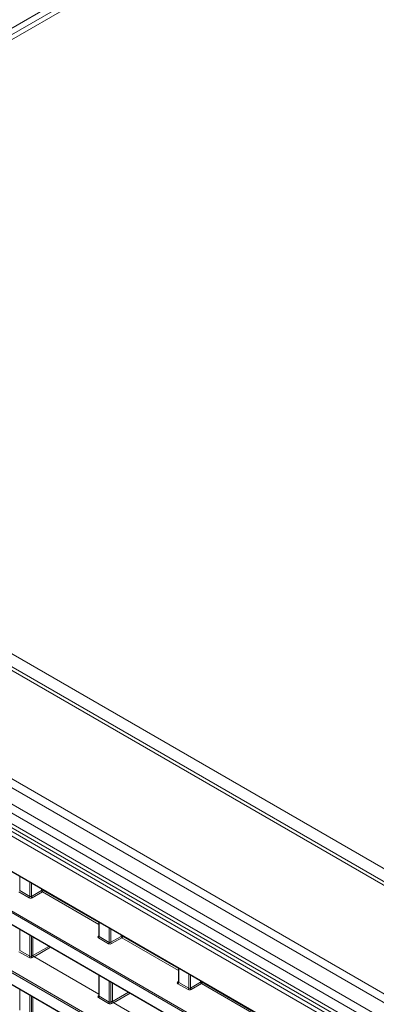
# Model space of a CAD drawing. Header units: millimetres. Extents: x 0 to 1118, y 0 to 864.
# Tile 57 of 256: x 121 to 137, y 184 to 229. Entities that reach past the tile are written whole.
import ezdxf

# ---------------------------------------------------------------- set-up
doc = ezdxf.new("R2010")
doc.units = ezdxf.units.MM

msp = doc.modelspace()

# ---------------------------------------------------------------- linework, layer by layer
at = {"color": 9, "linetype": 'Continuous', "lineweight": 0}
for p, q in [((98.654, 216.1342), (193.7068, 271.007)), ((194.1376, 270.7352), (99.337, 216.008)), ((99.337, 212.6988), (243.4583, 129.4993)), ((242.674, 129.1868), (98.3005, 212.5318)), ((238.401, 126.72), (94.0275, 210.0651)), ((238.151, 126.4561), (93.7775, 209.8012)), ((237.8278, 125.8963), (93.4543, 209.2414)), ((237.7242, 125.5478), (93.3507, 208.8929)), ((92.9777, 208.2668), (238.4477, 124.2888)), ((237.7242, 125.0535), (93.3507, 208.3986)), ((238.3609, 124.1366), (92.8909, 208.1146)), ((95.2605, 205.1315), (235.9912, 123.8894)), ((174.7235, 157.3717), (96.6902, 202.4193)), ((96.725, 202.4802), (174.6867, 157.4739)), ((96.9003, 201.7659), (174.2721, 157.1001)), ((96.9108, 199.6488), (174.2017, 155.0297)), ((174.2722, 154.9081), (96.8761, 199.588)), ((96.8761, 199.0558), (174.7236, 154.1154)), ((121.0687, 190.2159), (121.0687, 189.5683)), ((121.5295, 189.3023), (121.5295, 189.9498)), ((121.5996, 189.9094), (121.5996, 189.3033)), ((121.4948, 189.2414), (121.034, 189.5075)), ((121.0687, 189.5683), (121.5295, 189.3023)), ((121.5996, 189.3033), (122.0685, 189.574)), ((122.1039, 189.5128), (121.635, 189.2421)), ((122.0685, 189.574), (122.0685, 189.6387)), ((124.678, 188.0268), (122.1039, 189.5128)), ((122.1386, 189.5982), (122.1386, 189.5737)), ((122.1386, 189.5737), (124.678, 188.1077)), ((124.6926, 188.1238), (124.6926, 187.4763)), ((121.0687, 187.7969), (121.0687, 186.8443)), ((121.5295, 186.5782), (121.5295, 187.5308)), ((125.1535, 187.2102), (125.1535, 187.8578)), ((125.2235, 187.8173), (125.2235, 187.2113)), ((125.6924, 187.482), (125.6924, 187.5466)), ((121.5996, 187.4904), (121.5996, 186.5793)), ((124.6567, 187.4977), (124.678, 187.5109)), ((125.1187, 187.1494), (124.6579, 187.4154)), ((124.6926, 187.4763), (125.1535, 187.2102)), ((125.2235, 187.2113), (125.6924, 187.482)), ((125.7278, 187.4208), (125.2589, 187.1501)), ((128.3019, 185.9348), (125.7278, 187.4208)), ((125.7625, 187.5062), (125.7625, 187.4816)), ((125.7625, 187.4816), (128.3019, 186.0157)), ((121.4948, 186.5173), (121.034, 186.7834)), ((121.0687, 186.8443), (121.5295, 186.5782)), ((121.6746, 186.6049), (122.404, 187.026)), ((122.4747, 186.9852), (121.7229, 186.5511)), ((121.5996, 186.5793), (121.6722, 186.6212)), ((121.7075, 186.5599), (121.635, 186.518)), ((128.3165, 186.0318), (128.3165, 185.3842)), ((128.7774, 185.1182), (128.7774, 185.7657)), ((124.6926, 185.7048), (124.6926, 184.7522)), ((125.1535, 184.4862), (125.1535, 185.4388)), ((125.2235, 185.3983), (125.2235, 184.4872)), ((128.2806, 185.4057), (128.3019, 185.4189)), ((128.7426, 185.0573), (128.2818, 185.3234)), ((128.3165, 185.3842), (128.7774, 185.1182)), ((128.8475, 185.7253), (128.8475, 185.1192)), ((128.8475, 185.1192), (129.3164, 185.3899)), ((129.3517, 185.3287), (128.8828, 185.058)), ((129.3164, 185.3899), (129.3164, 185.4546)), ((131.9258, 183.8427), (129.3517, 185.3287)), ((129.3865, 185.4141), (129.3865, 185.3896)), ((129.3865, 185.3896), (131.9258, 183.9236)), ((121.0687, 185.0728), (121.0687, 184.1202)), ((125.2985, 184.5128), (126.028, 184.9339)), ((126.0987, 184.8931), (125.3468, 184.4591)), ((121.5295, 183.8542), (121.5295, 184.8067)), ((121.5996, 184.7663), (121.5996, 183.8552)), ((124.6567, 184.7737), (124.678, 184.7868)), ((125.1187, 184.4253), (124.6579, 184.6913)), ((124.6926, 184.7522), (125.1535, 184.4862)), ((125.2235, 184.4872), (125.2961, 184.5291)), ((125.3315, 184.4679), (125.2589, 184.426))]:
    msp.add_line(p, q, dxfattribs=at)
at = {"color": 7, "linetype": 'Continuous', "lineweight": 15}
for p, q in [((193.8126, 270.7674), (99.012, 216.0402)), ((242.924, 129.2115), (98.5504, 212.5566)), ((93.4543, 208.1696), (237.8278, 124.8246)), ((95.2709, 205.1086), (236.0016, 123.8665)), ((96.9107, 201.743), (174.2177, 157.1146)), ((96.8864, 199.0329), (174.6973, 154.1136)), ((124.678, 188.1323), (124.678, 187.4971)), ((121.6722, 187.4485), (121.6722, 186.6212)), ((124.6778, 187.4974), (124.6765, 187.491)), ((124.678, 184.8451), (121.7075, 186.5599)), ((128.3019, 186.0402), (128.3019, 185.4051)), ((124.678, 185.7133), (124.678, 184.773)), ((125.2961, 185.3564), (125.2961, 184.5291)), ((128.3018, 185.4053), (128.3005, 185.399)), ((121.6722, 184.7244), (121.6722, 183.8971)), ((124.6778, 184.7733), (124.6765, 184.7669)), ((128.3019, 182.7531), (125.3315, 184.4679))]:
    msp.add_line(p, q, dxfattribs=at)
at = {"color": 9, "linetype": 'Continuous', "lineweight": 0}
for centre, radius, start, end in [((122.1032, 189.5052), 0.077, 62.65648, 116.76622), ((122.1477, 189.5789), 0.0793, 183.52223, 236.47777), ((122.0617, 189.5772), 0.077, 303.22971, 357.34769), ((121.4526, 189.3059), 0.077, 303.22971, 357.34769), ((121.6788, 189.3082), 0.0793, 183.52223, 236.47777), ((124.672, 187.521), 0.0279, 236.5278, 281.56335), ((124.6157, 187.4799), 0.077, 303.22971, 357.34769), ((125.0765, 187.2138), 0.077, 303.22971, 357.34769), ((125.3027, 187.2162), 0.0793, 183.52223, 236.47777), ((125.7271, 187.4132), 0.077, 62.65648, 116.76622), ((125.7716, 187.4869), 0.0793, 183.52223, 236.47777), ((125.6856, 187.4852), 0.077, 303.22971, 357.34769), ((121.4526, 186.5818), 0.077, 303.22971, 357.34769), ((121.6788, 186.5841), 0.0793, 183.52223, 236.47777), ((128.296, 185.429), 0.0279, 236.5278, 281.56335), ((128.2396, 185.3878), 0.077, 303.22971, 357.34769), ((129.3511, 185.3211), 0.077, 62.65648, 116.76622), ((129.3955, 185.3948), 0.0793, 183.52223, 236.47777), ((129.3095, 185.3932), 0.077, 303.22971, 357.34769), ((128.7004, 185.1218), 0.077, 303.22971, 357.34769), ((128.9266, 185.1241), 0.0793, 183.52223, 236.47777), ((124.672, 184.7969), 0.0279, 236.5278, 281.56335), ((124.6157, 184.7558), 0.077, 303.22971, 357.34769), ((125.0765, 184.4897), 0.077, 303.22971, 357.34769), ((125.3027, 184.4921), 0.0793, 183.52223, 236.47777)]:
    msp.add_arc(centre, radius, start, end, dxfattribs=at)
for centre, major_axis, ratio, start_param, end_param in [((121.5655, 189.2837), (0.1, 0.0015), 0.5872749, 3.9179556, 5.4712987), ((121.5649, 189.3241), (0.05, 0.0016), 0.5970671, 3.9082847, 5.4616278), ((124.7286, 187.4577), (0.1, 0.0015), 0.5872749, 2.3646126, 3.9179556), ((124.728, 187.4981), (0.05, 0.0016), 0.5970671, 3.1228866, 3.9082847), ((125.1894, 187.1916), (0.1, 0.0015), 0.5872749, 3.9179556, 5.4712987), ((125.1888, 187.2321), (0.05, 0.0016), 0.5970671, 3.9082847, 5.4616278), ((121.5655, 186.5596), (0.1, 0.0015), 0.5872749, 3.9179556, 5.4712987), ((121.5649, 186.6001), (0.05, 0.0016), 0.5970671, 3.9082847, 5.4616278), ((128.3525, 185.3656), (0.1, 0.0015), 0.5872749, 2.3646126, 3.9179556), ((128.3519, 185.4061), (0.05, 0.0016), 0.5970671, 3.1228866, 3.9082847), ((128.8134, 185.0996), (0.1, 0.0015), 0.5872749, 3.9179556, 5.4712987), ((128.8127, 185.14), (0.05, 0.0016), 0.5970671, 3.9082847, 5.4616278), ((124.7286, 184.7336), (0.1, 0.0015), 0.5872749, 2.3646126, 3.9179556), ((124.728, 184.7741), (0.05, 0.0016), 0.5970671, 3.1228866, 3.9082847), ((125.1894, 184.4675), (0.1, 0.0015), 0.5872749, 3.9179556, 5.4712987), ((125.1888, 184.508), (0.05, 0.0016), 0.5970671, 3.9082847, 5.4616278)]:
    msp.add_ellipse(centre, major_axis=major_axis, ratio=ratio, start_param=start_param, end_param=end_param, dxfattribs=at)
at = {"color": 7, "linetype": 'Continuous', "lineweight": 15}
for centre in [(121.7076, 186.6008), (125.3315, 184.5087)]:
    msp.add_ellipse(centre, major_axis=(-0.025, 0.0433), ratio=0.5775574, start_param=0.7856318, end_param=2.3561235, dxfattribs=at)

doc.saveas('drawing.dxf')
